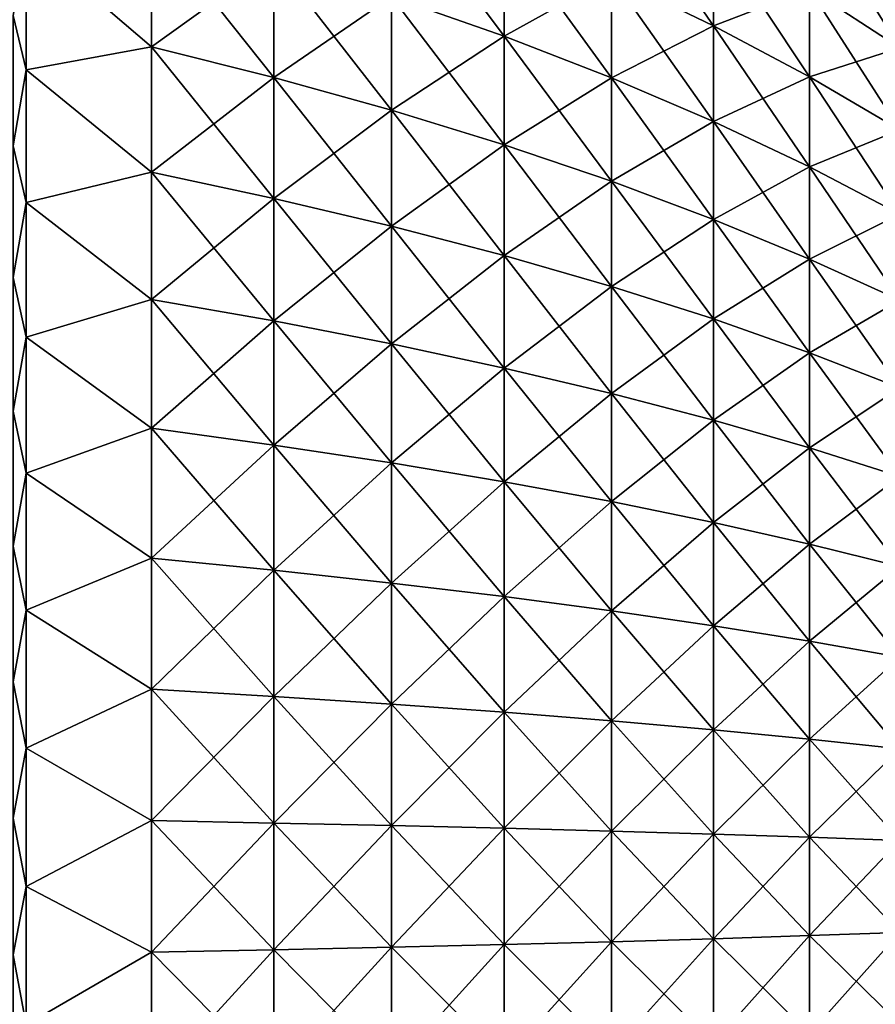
# Model space of a CAD drawing. Header units: metres. Extents: x -2 to 102, y -85 to 102.
# Tile 182 of 256: x 79 to 87, y -1 to 8. Entities that reach past the tile are written whole.
import ezdxf

# ---------------------------------------------------------------- set-up
doc = ezdxf.new("R2010")
doc.units = ezdxf.units.M
doc.layers.add('solid_21064300', color=7, linetype='CONTINUOUS')

msp = doc.modelspace()

# ---------------------------------------------------------------- linework, layer by layer
at = {"layer": 'solid_21064300'}
for points in [[(85.392906, 8.025923, -17.147556), (84.443321, 8.483766, -18.12575), (84.443321, 9.405608, -17.664982)], [(85.392906, 8.898016, -16.711657), (85.392906, 8.025923, -17.147556), (84.443321, 9.405608, -17.664982)], [(83.44223, 7.928389, -19.494858), (82.392014, 8.298509, -20.404934), (82.392014, 9.337927, -19.950682)], [(83.44223, 8.921448, -19.060865), (83.44223, 7.928389, -19.494858), (82.392014, 9.337927, -19.950682)], [(87.128647, 7.820648, -14.688216), (86.288727, 8.369277, -15.718615), (86.288727, 9.167355, -15.266932)], [(87.128647, 8.566409, -14.266144), (87.128647, 7.820648, -14.688216), (86.288727, 9.167355, -15.266932)], [(80.154282, 8.978751, -22.07756), (80.154282, 7.830321, -22.510502), (78.987701, 8.830956, -23.005444)], [(80.154282, 7.830321, 22.510502), (80.154282, 8.978751, 22.07756), (78.987701, 8.830956, 23.005444)], [(81.295166, 7.542666, -21.683556), (80.154282, 7.830321, -22.510502), (80.154282, 8.978751, -22.07756)], [(81.295166, 8.648908, -21.266518), (81.295166, 7.542666, -21.683556), (80.154282, 8.978751, -22.07756)], [(81.295166, 8.648908, 21.266518), (80.154282, 8.978751, 22.07756), (80.154282, 7.830321, 22.510502)], [(83.44223, 7.928389, 19.494858), (83.44223, 8.921448, 19.060865), (82.392014, 8.298509, 20.404934)], [(84.443321, 7.539426, -18.53845), (83.44223, 7.928389, -19.494858), (83.44223, 8.921448, -19.060865)], [(84.443321, 8.483766, -18.12575), (84.443321, 7.539426, -18.53845), (83.44223, 8.921448, -19.060865)], [(84.443321, 8.483766, 18.12575), (83.44223, 8.921448, 19.060865), (83.44223, 7.928389, 19.494858)], [(78.864388, 8.119967, -23.34317), (78.987701, 8.830956, -23.005444), (78.987701, 7.614841, -23.436092)], [(78.864388, 8.119967, 23.34317), (78.987701, 7.614841, 23.436092), (78.987701, 8.830956, 23.005444)], [(80.154282, 7.830321, -22.510502), (78.987701, 7.614841, -23.436092), (78.987701, 8.830956, -23.005444)], [(80.154282, 7.830321, 22.510502), (78.987701, 8.830956, 23.005444), (78.987701, 7.614841, 23.436092)], [(85.392906, 8.025923, 17.147556), (85.392906, 8.898016, 16.711657), (84.443321, 8.483766, 18.12575)], [(86.288727, 7.549005, -16.128613), (85.392906, 8.025923, -17.147556), (85.392906, 8.898016, -16.711657)], [(86.288727, 8.369277, -15.718615), (86.288727, 7.549005, -16.128613), (85.392906, 8.898016, -16.711657)], [(86.288727, 8.369277, 15.718615), (85.392906, 8.898016, 16.711657), (85.392906, 8.025923, 17.147556)], [(81.295166, 7.542666, 21.683556), (81.295166, 8.648908, 21.266518), (80.154282, 7.830321, 22.510502)], [(82.392014, 7.237085, -20.805075), (81.295166, 7.542666, -21.683556), (81.295166, 8.648908, -21.266518)], [(82.392014, 8.298509, -20.404934), (82.392014, 7.237085, -20.805075), (81.295166, 8.648908, -21.266518)], [(82.392014, 8.298509, 20.404934), (81.295166, 8.648908, 21.266518), (81.295166, 7.542666, 21.683556)], [(87.128647, 7.820648, 14.688216), (87.128647, 8.566409, 14.266144), (86.288727, 8.369277, 15.718615)], [(84.443321, 7.539426, 18.53845), (84.443321, 8.483766, 18.12575), (83.44223, 7.928389, 19.494858)], [(85.392906, 7.132546, -17.537985), (84.443321, 7.539426, -18.53845), (84.443321, 8.483766, -18.12575)], [(85.392906, 8.025923, -17.147556), (85.392906, 7.132546, -17.537985), (84.443321, 8.483766, -18.12575)], [(85.392906, 8.025923, 17.147556), (84.443321, 8.483766, 18.12575), (84.443321, 7.539426, 18.53845)], [(86.288727, 7.549005, 16.128613), (86.288727, 8.369277, 15.718615), (85.392906, 8.025923, 17.147556)], [(87.128647, 7.054147, -15.071338), (86.288727, 7.549005, -16.128613), (86.288727, 8.369277, -15.718615)], [(87.128647, 7.820648, -14.688216), (87.128647, 7.054147, -15.071338), (86.288727, 8.369277, -15.718615)], [(87.128647, 7.820648, 14.688216), (86.288727, 8.369277, 15.718615), (86.288727, 7.549005, 16.128613)], [(82.392014, 7.237085, 20.805075), (82.392014, 8.298509, 20.404934), (81.295166, 7.542666, 21.683556)], [(83.44223, 6.914305, -19.877151), (82.392014, 7.237085, -20.805075), (82.392014, 8.298509, -20.404934)], [(83.44223, 7.928389, -19.494858), (83.44223, 6.914305, -19.877151), (82.392014, 8.298509, -20.404934)], [(83.44223, 7.928389, 19.494858), (82.392014, 8.298509, 20.404934), (82.392014, 7.237085, 20.805075)], [(78.864388, 6.907523, -23.730225), (78.864388, 8.119967, -23.34317), (78.987701, 7.614841, -23.436092)], [(78.864388, 8.119967, 23.34317), (78.864388, 6.907523, 23.730225), (78.987701, 7.614841, 23.436092)], [(85.392906, 7.132546, 17.537985), (85.392906, 8.025923, 17.147556), (84.443321, 7.539426, 18.53845)], [(86.288727, 6.708715, -16.49584), (85.392906, 7.132546, -17.537985), (85.392906, 8.025923, -17.147556)], [(86.288727, 7.549005, -16.128613), (86.288727, 6.708715, -16.49584), (85.392906, 8.025923, -17.147556)], [(86.288727, 7.549005, 16.128613), (85.392906, 8.025923, 17.147556), (85.392906, 7.132546, 17.537985)], [(83.44223, 6.914305, 19.877151), (83.44223, 7.928389, 19.494858), (82.392014, 7.237085, 20.805075)], [(84.443321, 6.575093, -18.901989), (83.44223, 6.914305, -19.877151), (83.44223, 7.928389, -19.494858)], [(84.443321, 7.539426, -18.53845), (84.443321, 6.575093, -18.901989), (83.44223, 7.928389, -19.494858)], [(84.443321, 7.539426, 18.53845), (83.44223, 7.928389, 19.494858), (83.44223, 6.914305, 19.877151)], [(80.154282, 7.830321, -22.510502), (80.154282, 6.661126, -22.883751), (78.987701, 7.614841, -23.436092)], [(80.154282, 6.661126, 22.883751), (80.154282, 7.830321, 22.510502), (78.987701, 7.614841, 23.436092)], [(81.295166, 6.416423, -22.043091), (80.154282, 6.661126, -22.883751), (80.154282, 7.830321, -22.510502)], [(81.295166, 7.542666, -21.683556), (81.295166, 6.416423, -22.043091), (80.154282, 7.830321, -22.510502)], [(81.295166, 7.542666, 21.683556), (80.154282, 7.830321, 22.510502), (80.154282, 6.661126, 22.883751)], [(87.128647, 7.054147, 15.071338), (87.128647, 7.820648, 14.688216), (86.288727, 7.549005, 16.128613)], [(78.864388, 6.907523, -23.730225), (78.987701, 7.614841, -23.436092), (78.987701, 6.377854, -23.802504)], [(78.864388, 6.907523, 23.730225), (78.987701, 6.377855, 23.802504), (78.987701, 7.614841, 23.436092)], [(80.154282, 6.661126, -22.883751), (78.987701, 6.377854, -23.802504), (78.987701, 7.614841, -23.436092)], [(80.154282, 6.661126, 22.883751), (78.987701, 7.614841, 23.436092), (78.987701, 6.377855, 23.802504)], [(81.295166, 6.416423, 22.043091), (81.295166, 7.542666, 21.683556), (80.154282, 6.661126, 22.883751)], [(82.392014, 6.15647, -21.150045), (81.295166, 6.416423, -22.043091), (81.295166, 7.542666, -21.683556)], [(82.392014, 7.237085, -20.805075), (82.392014, 6.15647, -21.150045), (81.295166, 7.542666, -21.683556)], [(82.392014, 7.237085, 20.805075), (81.295166, 7.542666, 21.683556), (81.295166, 6.416423, 22.043091)], [(84.443321, 6.575093, 18.901989), (84.443321, 7.539426, 18.53845), (83.44223, 6.914305, 19.877151)], [(85.392906, 6.220255, -17.881907), (84.443321, 6.575093, -18.901989), (84.443321, 7.539426, -18.53845)], [(85.392906, 7.132546, -17.537985), (85.392906, 6.220255, -17.881907), (84.443321, 7.539426, -18.53845)], [(85.392906, 7.132546, 17.537985), (84.443321, 7.539426, 18.53845), (84.443321, 6.575093, 18.901989)], [(86.288727, 6.708715, 16.49584), (86.288727, 7.549005, 16.128613), (85.392906, 7.132546, 17.537985)], [(87.128647, 6.26894, -15.414494), (86.288727, 6.708715, -16.49584), (86.288727, 7.549005, -16.128613)], [(87.128647, 7.054147, -15.071338), (87.128647, 6.26894, -15.414494), (86.288727, 7.549005, -16.128613)], [(87.128647, 7.054147, 15.071338), (86.288727, 7.549005, 16.128613), (86.288727, 6.708715, 16.49584)], [(82.392014, 6.15647, 21.150045), (82.392014, 7.237085, 20.805075), (81.295166, 6.416423, 22.043091)], [(83.44223, 5.881886, -20.206738), (82.392014, 6.15647, -21.150045), (82.392014, 7.237085, -20.805075)], [(83.44223, 6.914305, -19.877151), (83.44223, 5.881886, -20.206738), (82.392014, 7.237085, -20.805075)], [(83.44223, 6.914305, 19.877151), (82.392014, 7.237085, 20.805075), (82.392014, 6.15647, 21.150045)], [(85.392906, 6.220255, 17.881907), (85.392906, 7.132546, 17.537985), (84.443321, 6.575093, 18.901989)], [(86.288727, 5.850635, -16.819324), (85.392906, 6.220255, -17.881907), (85.392906, 7.132546, -17.537985)], [(86.288727, 6.708715, -16.49584), (86.288727, 5.850635, -16.819324), (85.392906, 7.132546, -17.537985)], [(86.288727, 6.708715, 16.49584), (85.392906, 7.132546, 17.537985), (85.392906, 6.220255, 17.881907)], [(87.128647, 6.26894, 15.414494), (87.128647, 7.054147, 15.071338), (86.288727, 6.708715, 16.49584)], [(78.864388, 5.676762, -24.054352), (78.864388, 6.907523, -23.730225), (78.987701, 6.377854, -23.802504)], [(78.864388, 6.907523, 23.730225), (78.864388, 5.676762, 24.054352), (78.987701, 6.377855, 23.802504)], [(83.44223, 5.881886, 20.206738), (83.44223, 6.914305, 19.877151), (82.392014, 6.15647, 21.150045)], [(84.443321, 5.593324, -19.215405), (83.44223, 5.881886, -20.206738), (83.44223, 6.914305, -19.877151)], [(84.443321, 6.575093, -18.901989), (84.443321, 5.593324, -19.215405), (83.44223, 6.914305, -19.877151)], [(84.443321, 6.575093, 18.901989), (83.44223, 6.914305, 19.877151), (83.44223, 5.881886, 20.206738)], [(86.288727, 5.850635, 16.819324), (86.288727, 6.708715, 16.49584), (85.392906, 6.220255, 17.881907)], [(87.128647, 5.467109, -15.716772), (86.288727, 5.850635, -16.819324), (86.288727, 6.708715, -16.49584)], [(87.128647, 6.26894, -15.414494), (87.128647, 5.467109, -15.716772), (86.288727, 6.708715, -16.49584)], [(87.128647, 6.26894, 15.414494), (86.288727, 6.708715, 16.49584), (86.288727, 5.850635, 16.819324)], [(80.154282, 6.661126, -22.883751), (80.154282, 5.474267, -23.196316), (78.987701, 6.377854, -23.802504)], [(80.154282, 5.474267, 23.196316), (80.154282, 6.661126, 22.883751), (78.987701, 6.377855, 23.802504)], [(81.295166, 5.273164, -22.344173), (80.154282, 5.474267, -23.196316), (80.154282, 6.661126, -22.883751)], [(81.295166, 6.416423, -22.043091), (81.295166, 5.273164, -22.344173), (80.154282, 6.661126, -22.883751)], [(81.295166, 6.416423, 22.043091), (80.154282, 6.661126, 22.883751), (80.154282, 5.474267, 23.196316)], [(84.443321, 5.593324, 19.215405), (84.443321, 6.575093, 18.901989), (83.44223, 5.881886, 20.206738)], [(85.392906, 5.29147, -18.178408), (84.443321, 5.593324, -19.215405), (84.443321, 6.575093, -18.901989)], [(85.392906, 6.220255, -17.881907), (85.392906, 5.29147, -18.178408), (84.443321, 6.575093, -18.901989)], [(85.392906, 6.220255, 17.881907), (84.443321, 6.575093, 18.901989), (84.443321, 5.593324, 19.215405)], [(78.864388, 5.676762, 24.054352), (78.987701, 5.123389, 24.103674), (78.987701, 6.377855, 23.802504)], [(78.864388, 5.676762, -24.054352), (78.987701, 6.377854, -23.802504), (78.987701, 5.123389, -24.103674)], [(80.154282, 5.474267, 23.196316), (78.987701, 6.377855, 23.802504), (78.987701, 5.123389, 24.103674)], [(80.154282, 5.474267, -23.196316), (78.987701, 5.123389, -24.103674), (78.987701, 6.377854, -23.802504)], [(81.295166, 5.273164, 22.344173), (81.295166, 6.416423, 22.043091), (80.154282, 5.474267, 23.196316)], [(82.392014, 5.059529, -21.438931), (81.295166, 5.273164, -22.344173), (81.295166, 6.416423, -22.043091)], [(82.392014, 6.15647, -21.150045), (82.392014, 5.059529, -21.438931), (81.295166, 6.416423, -22.043091)], [(82.392014, 6.15647, 21.150045), (81.295166, 6.416423, 22.043091), (81.295166, 5.273164, 22.344173)], [(87.128647, 5.467109, 15.716772), (87.128647, 6.26894, 15.414494), (86.288727, 5.850635, 16.819324)], [(82.392014, 5.059529, 21.438931), (82.392014, 6.15647, 21.150045), (81.295166, 5.273164, 22.344173)], [(83.44223, 4.83387, -20.482737), (82.392014, 5.059529, -21.438931), (82.392014, 6.15647, -21.150045)], [(83.44223, 5.881886, -20.206738), (83.44223, 4.83387, -20.482737), (82.392014, 6.15647, -21.150045)], [(83.44223, 5.881886, 20.206738), (82.392014, 6.15647, 21.150045), (82.392014, 5.059529, 21.438931)], [(85.392906, 5.29147, 18.178408), (85.392906, 6.220255, 17.881907), (84.443321, 5.593324, 19.215405)], [(86.288727, 4.977039, -17.098207), (85.392906, 5.29147, -18.178408), (85.392906, 6.220255, -17.881907)], [(86.288727, 5.850635, -16.819324), (86.288727, 4.977039, -17.098207), (85.392906, 6.220255, -17.881907)], [(86.288727, 5.850635, 16.819324), (85.392906, 6.220255, 17.881907), (85.392906, 5.29147, 18.178408)], [(83.44223, 4.83387, 20.482737), (83.44223, 5.881886, 20.206738), (82.392014, 5.059529, 21.438931)], [(84.443321, 4.596723, -19.477865), (83.44223, 4.83387, -20.482737), (83.44223, 5.881886, -20.206738)], [(84.443321, 5.593324, -19.215405), (84.443321, 4.596723, -19.477865), (83.44223, 5.881886, -20.206738)], [(84.443321, 5.593324, 19.215405), (83.44223, 5.881886, 20.206738), (83.44223, 4.83387, 20.482737)], [(86.288727, 4.977039, 17.098207), (86.288727, 5.850635, 16.819324), (85.392906, 5.29147, 18.178408)], [(87.128647, 4.650781, -15.977373), (86.288727, 4.977039, -17.098207), (86.288727, 5.850635, -16.819324)], [(87.128647, 5.467109, -15.716772), (87.128647, 4.650781, -15.977373), (86.288727, 5.850635, -16.819324)], [(87.128647, 5.467109, 15.716772), (86.288727, 5.850635, 16.819324), (86.288727, 4.977039, 17.098207)], [(78.864388, 4.430947, -24.314692), (78.864388, 5.676762, -24.054352), (78.987701, 5.123389, -24.103674)], [(78.864388, 5.676762, 24.054352), (78.864388, 4.430947, 24.314692), (78.987701, 5.123389, 24.103674)], [(84.443321, 4.596723, 19.477865), (84.443321, 5.593324, 19.215405), (83.44223, 4.83387, 20.482737)], [(85.392906, 4.348652, -18.426702), (84.443321, 4.596723, -19.477865), (84.443321, 5.593324, -19.215405)], [(85.392906, 5.29147, -18.178408), (85.392906, 4.348652, -18.426702), (84.443321, 5.593324, -19.215405)], [(85.392906, 5.29147, 18.178408), (84.443321, 5.593324, 19.215405), (84.443321, 4.596723, 19.477865)], [(80.154282, 5.474267, -23.196316), (80.154282, 4.272892, -23.447367), (78.987701, 5.123389, -24.103674)], [(80.154282, 4.272892, 23.447367), (80.154282, 5.474267, 23.196316), (78.987701, 5.123389, 24.103674)], [(81.295166, 4.115922, -22.586002), (80.154282, 4.272892, -23.447367), (80.154282, 5.474267, -23.196316)], [(81.295166, 5.273164, -22.344173), (81.295166, 4.115922, -22.586002), (80.154282, 5.474267, -23.196316)], [(81.295166, 5.273164, 22.344173), (80.154282, 5.474267, 23.196316), (80.154282, 4.272892, 23.447367)], [(87.128647, 4.650781, 15.977373), (87.128647, 5.467109, 15.716772), (86.288727, 4.977039, 17.098207)], [(81.295166, 4.115922, 22.586002), (81.295166, 5.273164, 22.344173), (80.154282, 4.272892, 23.447367)], [(82.392014, 3.949171, -21.670963), (81.295166, 4.115922, -22.586002), (81.295166, 5.273164, -22.344173)], [(82.392014, 5.059529, -21.438931), (82.392014, 3.949171, -21.670963), (81.295166, 5.273164, -22.344173)], [(82.392014, 5.059529, 21.438931), (81.295166, 5.273164, 22.344173), (81.295166, 4.115922, 22.586002)], [(85.392906, 4.348652, 18.426702), (85.392906, 5.29147, 18.178408), (84.443321, 4.596723, 19.477865)], [(86.288727, 4.090246, -17.331749), (85.392906, 4.348652, -18.426702), (85.392906, 5.29147, -18.178408)], [(86.288727, 4.977039, -17.098207), (86.288727, 4.090246, -17.331749), (85.392906, 5.29147, -18.178408)], [(86.288727, 4.977039, 17.098207), (85.392906, 5.29147, 18.178408), (85.392906, 4.348652, 18.426702)], [(78.864388, 4.430947, -24.314692), (78.987701, 5.123389, -24.103674), (78.987701, 3.854882, -24.338778)], [(78.864388, 4.430947, 24.314692), (78.987701, 3.85488, 24.338778), (78.987701, 5.123389, 24.103674)], [(80.154282, 4.272892, -23.447367), (78.987701, 3.854882, -24.338778), (78.987701, 5.123389, -24.103674)], [(80.154282, 4.272892, 23.447367), (78.987701, 5.123389, 24.103674), (78.987701, 3.85488, 24.338778)], [(82.392014, 3.949171, 21.670963), (82.392014, 5.059529, 21.438931), (81.295166, 4.115922, 22.586002)], [(83.44223, 3.773035, -20.70442), (82.392014, 3.949171, -21.670963), (82.392014, 5.059529, -21.438931)], [(83.44223, 4.83387, -20.482737), (83.44223, 3.773035, -20.70442), (82.392014, 5.059529, -21.438931)], [(83.44223, 4.83387, 20.482737), (82.392014, 5.059529, 21.438931), (82.392014, 3.949171, 21.670963)], [(86.288727, 4.090246, 17.331749), (86.288727, 4.977039, 17.098207), (85.392906, 4.348652, 18.426702)], [(87.128647, 3.822119, -16.195604), (86.288727, 4.090246, -17.331749), (86.288727, 4.977039, -17.098207)], [(87.128647, 4.650781, -15.977373), (87.128647, 3.822119, -16.195604), (86.288727, 4.977039, -17.098207)], [(87.128647, 4.650781, 15.977373), (86.288727, 4.977039, 17.098207), (86.288727, 4.090246, 17.331749)], [(83.44223, 3.773035, 20.70442), (83.44223, 4.83387, 20.482737), (82.392014, 3.949171, 21.670963)], [(84.443321, 3.587932, -19.688673), (83.44223, 3.773035, -20.70442), (83.44223, 4.83387, -20.482737)], [(84.443321, 4.596723, -19.477865), (84.443321, 3.587932, -19.688673), (83.44223, 4.83387, -20.482737)], [(84.443321, 4.596723, 19.477865), (83.44223, 4.83387, 20.482737), (83.44223, 3.773035, 20.70442)], [(84.443321, 3.587932, 19.688673), (84.443321, 4.596723, 19.477865), (83.44223, 3.773035, 20.70442)], [(85.392906, 3.394302, -18.626133), (84.443321, 3.587932, -19.688673), (84.443321, 4.596723, -19.477865)], [(85.392906, 4.348652, -18.426702), (85.392906, 3.394302, -18.626133), (84.443321, 4.596723, -19.477865)], [(85.392906, 4.348652, 18.426702), (84.443321, 4.596723, 19.477865), (84.443321, 3.587932, 19.688673)], [(87.128647, 3.822119, 16.195604), (87.128647, 4.650781, 15.977373), (86.288727, 4.090246, 17.331749)], [(78.864388, 3.173382, -24.510551), (78.864388, 4.430947, -24.314692), (78.987701, 3.854882, -24.338778)], [(78.864388, 4.430947, 24.314692), (78.864388, 3.173382, 24.510551), (78.987701, 3.85488, 24.338778)], [(85.392906, 3.394302, 18.626133), (85.392906, 4.348652, 18.426702), (84.443321, 3.587932, 19.688673)], [(86.288727, 3.192605, -17.519329), (85.392906, 3.394302, -18.626133), (85.392906, 4.348652, -18.426702)], [(86.288727, 4.090246, -17.331749), (86.288727, 3.192605, -17.519329), (85.392906, 4.348652, -18.426702)], [(86.288727, 4.090246, 17.331749), (85.392906, 4.348652, 18.426702), (85.392906, 3.394302, 18.626133)], [(80.154282, 4.272892, -23.447367), (80.154282, 3.060185, -23.636242), (78.987701, 3.854882, -24.338778)], [(80.154282, 3.060185, 23.636242), (80.154282, 4.272892, 23.447367), (78.987701, 3.85488, 24.338778)], [(81.295166, 2.947766, -22.767939), (80.154282, 3.060185, -23.636242), (80.154282, 4.272892, -23.447367)], [(81.295166, 4.115922, -22.586002), (81.295166, 2.947766, -22.767939), (80.154282, 4.272892, -23.447367)], [(81.295166, 4.115922, 22.586002), (80.154282, 4.272892, 23.447367), (80.154282, 3.060185, 23.636242)], [(81.295166, 2.947766, 22.767939), (81.295166, 4.115922, 22.586002), (80.154282, 3.060185, 23.636242)], [(82.392014, 2.828341, -21.845528), (81.295166, 2.947766, -22.767939), (81.295166, 4.115922, -22.586002)], [(82.392014, 3.949171, -21.670963), (82.392014, 2.828341, -21.845528), (81.295166, 4.115922, -22.586002)], [(82.392014, 3.949171, 21.670963), (81.295166, 4.115922, 22.586002), (81.295166, 2.947766, 22.767939)], [(86.288727, 3.192605, 17.519329), (86.288727, 4.090246, 17.331749), (85.392906, 3.394302, 18.626133)], [(87.128647, 2.983321, -16.37089), (86.288727, 3.192605, -17.519329), (86.288727, 4.090246, -17.331749)], [(87.128647, 3.822119, -16.195604), (87.128647, 2.983321, -16.37089), (86.288727, 4.090246, -17.331749)], [(87.128647, 3.822119, 16.195604), (86.288727, 4.090246, 17.331749), (86.288727, 3.192605, 17.519329)], [(82.392014, 2.828341, 21.845528), (82.392014, 3.949171, 21.670963), (81.295166, 2.947766, 22.767939)], [(83.44223, 2.702194, -20.871199), (82.392014, 2.828341, -21.845528), (82.392014, 3.949171, -21.670963)], [(83.44223, 3.773035, -20.70442), (83.44223, 2.702194, -20.871199), (82.392014, 3.949171, -21.670963)], [(83.44223, 3.773035, 20.70442), (82.392014, 3.949171, 21.670963), (82.392014, 2.828341, 21.845528)], [(78.864388, 3.173382, -24.510551), (78.987701, 3.854882, -24.338778), (78.987701, 2.575807, -24.507172)], [(78.864388, 3.173382, 24.510551), (78.987701, 2.575806, 24.507172), (78.987701, 3.85488, 24.338778)], [(80.154282, 3.060185, -23.636242), (78.987701, 2.575807, -24.507172), (78.987701, 3.854882, -24.338778)], [(80.154282, 3.060185, 23.636242), (78.987701, 3.85488, 24.338778), (78.987701, 2.575806, 24.507172)], [(83.44223, 2.702194, 20.871199), (83.44223, 3.773035, 20.70442), (82.392014, 2.828341, 21.845528)], [(84.443321, 2.569626, -19.847269), (83.44223, 2.702194, -20.871199), (83.44223, 3.773035, -20.70442)], [(84.443321, 3.587932, -19.688673), (84.443321, 2.569626, -19.847269), (83.44223, 3.773035, -20.70442)], [(84.443321, 3.587932, 19.688673), (83.44223, 3.773035, 20.70442), (83.44223, 2.702194, 20.871199)], [(87.128647, 2.983321, 16.37089), (87.128647, 3.822119, 16.195604), (86.288727, 3.192605, 17.519329)], [(84.443321, 2.569626, 19.847269), (84.443321, 3.587932, 19.688673), (83.44223, 2.702194, 20.871199)], [(85.392906, 2.430951, -18.776171), (84.443321, 2.569626, -19.847269), (84.443321, 3.587932, -19.688673)], [(85.392906, 3.394302, -18.626133), (85.392906, 2.430951, -18.776171), (84.443321, 3.587932, -19.688673)], [(85.392906, 3.394302, 18.626133), (84.443321, 3.587932, 19.688673), (84.443321, 2.569626, 19.847269)], [(85.392906, 2.430951, 18.776171), (85.392906, 3.394302, 18.626133), (84.443321, 2.569626, 19.847269)], [(86.288727, 2.286499, -17.660452), (85.392906, 2.430951, -18.776171), (85.392906, 3.394302, -18.626133)], [(86.288727, 3.192605, -17.519329), (86.288727, 2.286499, -17.660452), (85.392906, 3.394302, -18.626133)], [(86.288727, 3.192605, 17.519329), (85.392906, 3.394302, 18.626133), (85.392906, 2.430951, 18.776171)], [(78.864388, 1.907401, -24.641415), (78.864388, 3.173382, -24.510551), (78.987701, 2.575807, -24.507172)], [(78.864388, 3.173382, 24.510551), (78.864388, 1.907401, 24.641415), (78.987701, 2.575806, 24.507172)], [(86.288727, 2.286499, 17.660452), (86.288727, 3.192605, 17.519329), (85.392906, 2.430951, 18.776171)], [(87.128647, 2.136613, -16.50276), (86.288727, 2.286499, -17.660452), (86.288727, 3.192605, -17.519329)], [(87.128647, 2.983321, -16.37089), (87.128647, 2.136613, -16.50276), (86.288727, 3.192605, -17.519329)], [(87.128647, 2.983321, 16.37089), (86.288727, 3.192605, 17.519329), (86.288727, 2.286499, 17.660452)], [(80.154282, 3.060185, -23.636242), (80.154282, 1.839363, -23.762436), (78.987701, 2.575807, -24.507172)], [(80.154282, 1.839363, 23.762436), (80.154282, 3.060185, 23.636242), (78.987701, 2.575806, 24.507172)], [(81.295166, 1.771792, -22.889498), (80.154282, 1.839363, -23.762436), (80.154282, 3.060185, -23.636242)], [(81.295166, 2.947766, -22.767939), (81.295166, 1.771792, -22.889498), (80.154282, 3.060185, -23.636242)], [(81.295166, 2.947766, 22.767939), (80.154282, 3.060185, 23.636242), (80.154282, 1.839363, 23.762436)], [(81.295166, 1.771792, 22.889498), (81.295166, 2.947766, 22.767939), (80.154282, 1.839363, 23.762436)], [(82.392014, 1.70001, -21.962162), (81.295166, 1.771792, -22.889498), (81.295166, 2.947766, -22.767939)], [(82.392014, 2.828341, -21.845528), (82.392014, 1.70001, -21.962162), (81.295166, 2.947766, -22.767939)], [(82.392014, 2.828341, 21.845528), (81.295166, 2.947766, 22.767939), (81.295166, 1.771792, 22.889498)], [(87.128647, 2.136613, 16.50276), (87.128647, 2.983321, 16.37089), (86.288727, 2.286499, 17.660452)], [(82.392014, 1.70001, 21.962162), (82.392014, 2.828341, 21.845528), (81.295166, 1.771792, 22.889498)], [(83.44223, 1.624188, -20.982632), (82.392014, 1.70001, -21.962162), (82.392014, 2.828341, -21.845528)], [(83.44223, 2.702194, -20.871199), (83.44223, 1.624188, -20.982632), (82.392014, 2.828341, -21.845528)], [(83.44223, 2.702194, 20.871199), (82.392014, 2.828341, 21.845528), (82.392014, 1.70001, 21.962162)], [(83.44223, 1.624188, 20.982632), (83.44223, 2.702194, 20.871199), (82.392014, 1.70001, 21.962162)], [(84.443321, 1.544507, -19.953234), (83.44223, 1.624188, -20.982632), (83.44223, 2.702194, -20.871199)], [(84.443321, 2.569626, -19.847269), (84.443321, 1.544507, -19.953234), (83.44223, 2.702194, -20.871199)], [(84.443321, 2.569626, 19.847269), (83.44223, 2.702194, 20.871199), (83.44223, 1.624188, 20.982632)], [(78.864388, 1.907401, -24.641415), (78.987701, 2.575807, -24.507172), (78.987701, 1.289671, -24.608393)], [(78.864388, 1.907401, 24.641415), (78.987701, 1.289671, 24.608393), (78.987701, 2.575806, 24.507172)], [(80.154282, 1.839363, -23.762436), (78.987701, 1.289671, -24.608393), (78.987701, 2.575807, -24.507172)], [(80.154282, 1.839363, 23.762436), (78.987701, 2.575806, 24.507172), (78.987701, 1.289671, 24.608393)], [(84.443321, 1.544507, 19.953234), (84.443321, 2.569626, 19.847269), (83.44223, 1.624188, 20.982632)], [(85.392906, 1.461154, -18.876419), (84.443321, 1.544507, -19.953234), (84.443321, 2.569626, -19.847269)], [(85.392906, 2.430951, -18.776171), (85.392906, 1.461154, -18.876419), (84.443321, 2.569626, -19.847269)], [(85.392906, 2.430951, 18.776171), (84.443321, 2.569626, 19.847269), (84.443321, 1.544507, 19.953234)], [(85.392906, 1.461154, 18.876419), (85.392906, 2.430951, 18.776171), (84.443321, 1.544507, 19.953234)], [(86.288727, 1.374329, -17.754742), (85.392906, 1.461154, -18.876419), (85.392906, 2.430951, -18.776171)], [(86.288727, 2.286499, -17.660452), (86.288727, 1.374329, -17.754742), (85.392906, 2.430951, -18.776171)], [(86.288727, 2.286499, 17.660452), (85.392906, 2.430951, 18.776171), (85.392906, 1.461154, 18.876419)], [(86.288727, 1.374329, 17.754742), (86.288727, 2.286499, 17.660452), (85.392906, 1.461154, 18.876419)], [(87.128647, 1.284238, -16.59087), (86.288727, 1.374329, -17.754742), (86.288727, 2.286499, -17.660452)], [(87.128647, 2.136613, -16.50276), (87.128647, 1.284238, -16.59087), (86.288727, 2.286499, -17.660452)], [(87.128647, 2.136613, 16.50276), (86.288727, 2.286499, 17.660452), (86.288727, 1.374329, 17.754742)], [(87.128647, 1.284238, 16.59087), (87.128647, 2.136613, 16.50276), (86.288727, 1.374329, 17.754742)], [(78.864388, 0.636363, -24.706932), (78.864388, 1.907401, -24.641415), (78.987701, 1.289671, -24.608393)], [(78.864388, 1.907401, 24.641415), (78.864388, 0.636363, 24.706932), (78.987701, 1.289671, 24.608393)], [(80.154282, 1.839363, -23.762436), (80.154282, 0.613663, -23.825617), (78.987701, 1.289671, -24.608393)], [(80.154282, 0.613663, 23.825617), (80.154282, 1.839363, 23.762436), (78.987701, 1.289671, 24.608393)], [(81.295166, 0.59112, -22.950357), (80.154282, 0.613663, -23.825617), (80.154282, 1.839363, -23.762436)], [(81.295166, 1.771792, -22.889498), (81.295166, 0.59112, -22.950357), (80.154282, 1.839363, -23.762436)], [(81.295166, 1.771792, 22.889498), (80.154282, 1.839363, 23.762436), (80.154282, 0.613663, 23.825617)], [(81.295166, 0.59112, 22.950357), (81.295166, 1.771792, 22.889498), (80.154282, 0.613663, 23.825617)], [(82.392014, 0.567171, -22.020555), (81.295166, 0.59112, -22.950357), (81.295166, 1.771792, -22.889498)], [(82.392014, 1.70001, -21.962162), (82.392014, 0.567171, -22.020555), (81.295166, 1.771792, -22.889498)], [(82.392014, 1.70001, 21.962162), (81.295166, 1.771792, 22.889498), (81.295166, 0.59112, 22.950357)], [(82.392014, 0.567171, 22.020555), (82.392014, 1.70001, 21.962162), (81.295166, 0.59112, 22.950357)], [(83.44223, 0.541875, -21.038422), (82.392014, 0.567171, -22.020555), (82.392014, 1.70001, -21.962162)], [(83.44223, 1.624188, -20.982632), (83.44223, 0.541875, -21.038422), (82.392014, 1.70001, -21.962162)], [(83.44223, 1.624188, 20.982632), (82.392014, 1.70001, 21.962162), (82.392014, 0.567171, 22.020555)], [(83.44223, 0.541875, 21.038422), (83.44223, 1.624188, 20.982632), (82.392014, 0.567171, 22.020555)], [(84.443321, 0.515291, -20.006289), (83.44223, 0.541875, -21.038422), (83.44223, 1.624188, -20.982632)], [(84.443321, 1.544507, -19.953234), (84.443321, 0.515291, -20.006289), (83.44223, 1.624188, -20.982632)], [(84.443321, 1.544507, 19.953234), (83.44223, 1.624188, 20.982632), (83.44223, 0.541875, 21.038422)], [(84.443321, 0.515291, 20.006289), (84.443321, 1.544507, 19.953234), (83.44223, 0.541875, 21.038422)], [(85.392906, 0.487482, -18.926609), (84.443321, 0.515291, -20.006289), (84.443321, 1.544507, -19.953234)], [(85.392906, 1.461154, -18.876419), (85.392906, 0.487482, -18.926609), (84.443321, 1.544507, -19.953234)], [(85.392906, 1.461154, 18.876419), (84.443321, 1.544507, 19.953234), (84.443321, 0.515291, 20.006289)], [(85.392906, 0.487482, 18.926609), (85.392906, 1.461154, 18.876419), (84.443321, 0.515291, 20.006289)], [(86.288727, 0.458515, -17.801949), (85.392906, 0.487482, -18.926609), (85.392906, 1.461154, -18.876419)], [(86.288727, 1.374329, -17.754742), (86.288727, 0.458515, -17.801949), (85.392906, 1.461154, -18.876419)], [(86.288727, 1.374329, 17.754742), (85.392906, 1.461154, 18.876419), (85.392906, 0.487482, 18.926609)], [(78.864388, 0.636363, -24.706932), (78.987701, 1.289671, -24.608393), (78.987701, -0.000001, -24.642164)], [(78.864388, 0.636363, 24.706932), (78.987701, 0.000001, 24.642164), (78.987701, 1.289671, 24.608393)], [(80.154282, 0.613663, -23.825617), (78.987701, -0.000001, -24.642164), (78.987701, 1.289671, -24.608393)], [(80.154282, 0.613663, 23.825617), (78.987701, 1.289671, 24.608393), (78.987701, 0.000001, 24.642164)], [(86.288727, 0.458515, 17.801949), (86.288727, 1.374329, 17.754742), (85.392906, 0.487482, 18.926609)], [(87.128647, 0.428458, -16.634983), (86.288727, 0.458515, -17.801949), (86.288727, 1.374329, -17.754742)], [(87.128647, 1.284238, -16.59087), (87.128647, 0.428458, -16.634983), (86.288727, 1.374329, -17.754742)], [(87.128647, 1.284238, 16.59087), (86.288727, 1.374329, 17.754742), (86.288727, 0.458515, 17.801949)], [(87.128647, 0.428458, 16.634983), (87.128647, 1.284238, 16.59087), (86.288727, 0.458515, 17.801949)], [(78.864388, -0.636363, -24.706932), (78.864388, 0.636363, -24.706932), (78.987701, -0.000001, -24.642164)], [(78.864388, 0.636363, 24.706932), (78.864388, -0.636363, 24.706932), (78.987701, 0.000001, 24.642164)], [(80.154282, 0.613663, -23.825617), (80.154282, -0.613663, -23.825617), (78.987701, -0.000001, -24.642164)], [(80.154282, -0.613663, 23.825617), (80.154282, 0.613663, 23.825617), (78.987701, 0.000001, 24.642164)], [(81.295166, -0.59112, -22.950357), (80.154282, -0.613663, -23.825617), (80.154282, 0.613663, -23.825617)], [(81.295166, 0.59112, -22.950357), (81.295166, -0.59112, -22.950357), (80.154282, 0.613663, -23.825617)], [(81.295166, 0.59112, 22.950357), (80.154282, 0.613663, 23.825617), (80.154282, -0.613663, 23.825617)], [(81.295166, -0.59112, 22.950357), (81.295166, 0.59112, 22.950357), (80.154282, -0.613663, 23.825617)], [(82.392014, -0.567171, -22.020555), (81.295166, -0.59112, -22.950357), (81.295166, 0.59112, -22.950357)], [(82.392014, 0.567171, -22.020555), (82.392014, -0.567171, -22.020555), (81.295166, 0.59112, -22.950357)], [(82.392014, 0.567171, 22.020555), (81.295166, 0.59112, 22.950357), (81.295166, -0.59112, 22.950357)], [(82.392014, -0.567171, 22.020555), (82.392014, 0.567171, 22.020555), (81.295166, -0.59112, 22.950357)], [(83.44223, -0.541875, -21.038422), (82.392014, -0.567171, -22.020555), (82.392014, 0.567171, -22.020555)], [(83.44223, 0.541875, -21.038422), (83.44223, -0.541875, -21.038422), (82.392014, 0.567171, -22.020555)], [(83.44223, 0.541875, 21.038422), (82.392014, 0.567171, 22.020555), (82.392014, -0.567171, 22.020555)], [(83.44223, -0.541875, 21.038422), (83.44223, 0.541875, 21.038422), (82.392014, -0.567171, 22.020555)], [(84.443321, -0.515291, -20.006289), (83.44223, -0.541875, -21.038422), (83.44223, 0.541875, -21.038422)], [(84.443321, 0.515291, -20.006289), (84.443321, -0.515291, -20.006289), (83.44223, 0.541875, -21.038422)], [(84.443321, 0.515291, 20.006289), (83.44223, 0.541875, 21.038422), (83.44223, -0.541875, 21.038422)], [(84.443321, -0.515291, 20.006289), (84.443321, 0.515291, 20.006289), (83.44223, -0.541875, 21.038422)], [(85.392906, -0.487482, -18.926609), (84.443321, -0.515291, -20.006289), (84.443321, 0.515291, -20.006289)], [(85.392906, 0.487482, -18.926609), (85.392906, -0.487482, -18.926609), (84.443321, 0.515291, -20.006289)], [(85.392906, 0.487482, 18.926609), (84.443321, 0.515291, 20.006289), (84.443321, -0.515291, 20.006289)], [(85.392906, -0.487482, 18.926609), (85.392906, 0.487482, 18.926609), (84.443321, -0.515291, 20.006289)], [(86.288727, -0.458515, -17.801949), (85.392906, -0.487482, -18.926609), (85.392906, 0.487482, -18.926609)], [(86.288727, 0.458515, -17.801949), (86.288727, -0.458515, -17.801949), (85.392906, 0.487482, -18.926609)], [(86.288727, 0.458515, 17.801949), (85.392906, 0.487482, 18.926609), (85.392906, -0.487482, 18.926609)], [(86.288727, -0.458515, 17.801949), (86.288727, 0.458515, 17.801949), (85.392906, -0.487482, 18.926609)], [(87.128647, -0.428458, -16.634983), (86.288727, -0.458515, -17.801949), (86.288727, 0.458515, -17.801949)], [(87.128647, 0.428458, -16.634983), (87.128647, -0.428458, -16.634983), (86.288727, 0.458515, -17.801949)], [(87.128647, 0.428458, 16.634983), (86.288727, 0.458515, 17.801949), (86.288727, -0.458515, 17.801949)], [(87.128647, -0.428458, 16.634983), (87.128647, 0.428458, 16.634983), (86.288727, -0.458515, 17.801949)], [(78.864388, -0.636363, 24.706932), (78.987701, -1.289671, 24.608393), (78.987701, 0.000001, 24.642164)], [(80.154282, -0.613663, 23.825617), (78.987701, 0.000001, 24.642164), (78.987701, -1.289671, 24.608393)], [(78.864388, -0.636363, -24.706932), (78.987701, -0.000001, -24.642164), (78.987701, -1.289671, -24.608393)], [(80.154282, -0.613663, -23.825617), (78.987701, -1.289671, -24.608393), (78.987701, -0.000001, -24.642164)], [(86.288727, -0.458515, -17.801949), (86.288727, -1.374329, -17.754742), (85.392906, -0.487482, -18.926609)], [(86.288727, -0.458515, 17.801949), (85.392906, -0.487482, 18.926609), (85.392906, -1.461154, 18.876419)], [(86.288727, -1.374329, 17.754742), (86.288727, -0.458515, 17.801949), (85.392906, -1.461154, 18.876419)], [(87.128647, -0.428458, -16.634983), (87.128647, -1.284238, -16.59087), (86.288727, -0.458515, -17.801949)], [(87.128647, -0.428458, 16.634983), (86.288727, -0.458515, 17.801949), (86.288727, -1.374329, 17.754742)], [(87.128647, -1.284238, 16.59087), (87.128647, -0.428458, 16.634983), (86.288727, -1.374329, 17.754742)], [(87.128647, -1.284238, -16.59087), (86.288727, -1.374329, -17.754742), (86.288727, -0.458515, -17.801949)], [(83.44223, -0.541875, -21.038422), (83.44223, -1.624188, -20.982632), (82.392014, -0.567171, -22.020555)], [(83.44223, -0.541875, 21.038422), (82.392014, -0.567171, 22.020555), (82.392014, -1.70001, 21.962162)], [(83.44223, -1.624188, 20.982632), (83.44223, -0.541875, 21.038422), (82.392014, -1.70001, 21.962162)], [(84.443321, -0.515291, -20.006289), (84.443321, -1.544507, -19.953234), (83.44223, -0.541875, -21.038422)], [(84.443321, -0.515291, 20.006289), (83.44223, -0.541875, 21.038422), (83.44223, -1.624188, 20.982632)], [(84.443321, -1.544507, 19.953234), (84.443321, -0.515291, 20.006289), (83.44223, -1.624188, 20.982632)], [(84.443321, -1.544507, -19.953234), (83.44223, -1.624188, -20.982632), (83.44223, -0.541875, -21.038422)], [(85.392906, -0.487482, -18.926609), (85.392906, -1.461154, -18.876419), (84.443321, -0.515291, -20.006289)], [(85.392906, -0.487482, 18.926609), (84.443321, -0.515291, 20.006289), (84.443321, -1.544507, 19.953234)], [(85.392906, -1.461154, 18.876419), (85.392906, -0.487482, 18.926609), (84.443321, -1.544507, 19.953234)], [(85.392906, -1.461154, -18.876419), (84.443321, -1.544507, -19.953234), (84.443321, -0.515291, -20.006289)], [(86.288727, -1.374329, -17.754742), (85.392906, -1.461154, -18.876419), (85.392906, -0.487482, -18.926609)], [(78.864388, -1.907401, -24.641415), (78.864388, -0.636363, -24.706932), (78.987701, -1.289671, -24.608393)], [(78.864388, -0.636363, 24.706932), (78.864388, -1.907401, 24.641415), (78.987701, -1.289671, 24.608393)], [(80.154282, -0.613663, -23.825617), (80.154282, -1.839363, -23.762436), (78.987701, -1.289671, -24.608393)], [(80.154282, -1.839363, 23.762436), (80.154282, -0.613663, 23.825617), (78.987701, -1.289671, 24.608393)], [(81.295166, -0.59112, -22.950357), (81.295166, -1.771792, -22.889498), (80.154282, -0.613663, -23.825617)], [(81.295166, -0.59112, 22.950357), (80.154282, -0.613663, 23.825617), (80.154282, -1.839363, 23.762436)], [(81.295166, -1.771792, 22.889498), (81.295166, -0.59112, 22.950357), (80.154282, -1.839363, 23.762436)], [(81.295166, -1.771792, -22.889498), (80.154282, -1.839363, -23.762436), (80.154282, -0.613663, -23.825617)], [(82.392014, -0.567171, -22.020555), (82.392014, -1.70001, -21.962162), (81.295166, -0.59112, -22.950357)], [(82.392014, -0.567171, 22.020555), (81.295166, -0.59112, 22.950357), (81.295166, -1.771792, 22.889498)], [(82.392014, -1.70001, 21.962162), (82.392014, -0.567171, 22.020555), (81.295166, -1.771792, 22.889498)], [(82.392014, -1.70001, -21.962162), (81.295166, -1.771792, -22.889498), (81.295166, -0.59112, -22.950357)], [(83.44223, -1.624188, -20.982632), (82.392014, -1.70001, -21.962162), (82.392014, -0.567171, -22.020555)]]:
    msp.add_3dface(points, dxfattribs=at)

doc.saveas('drawing.dxf')
